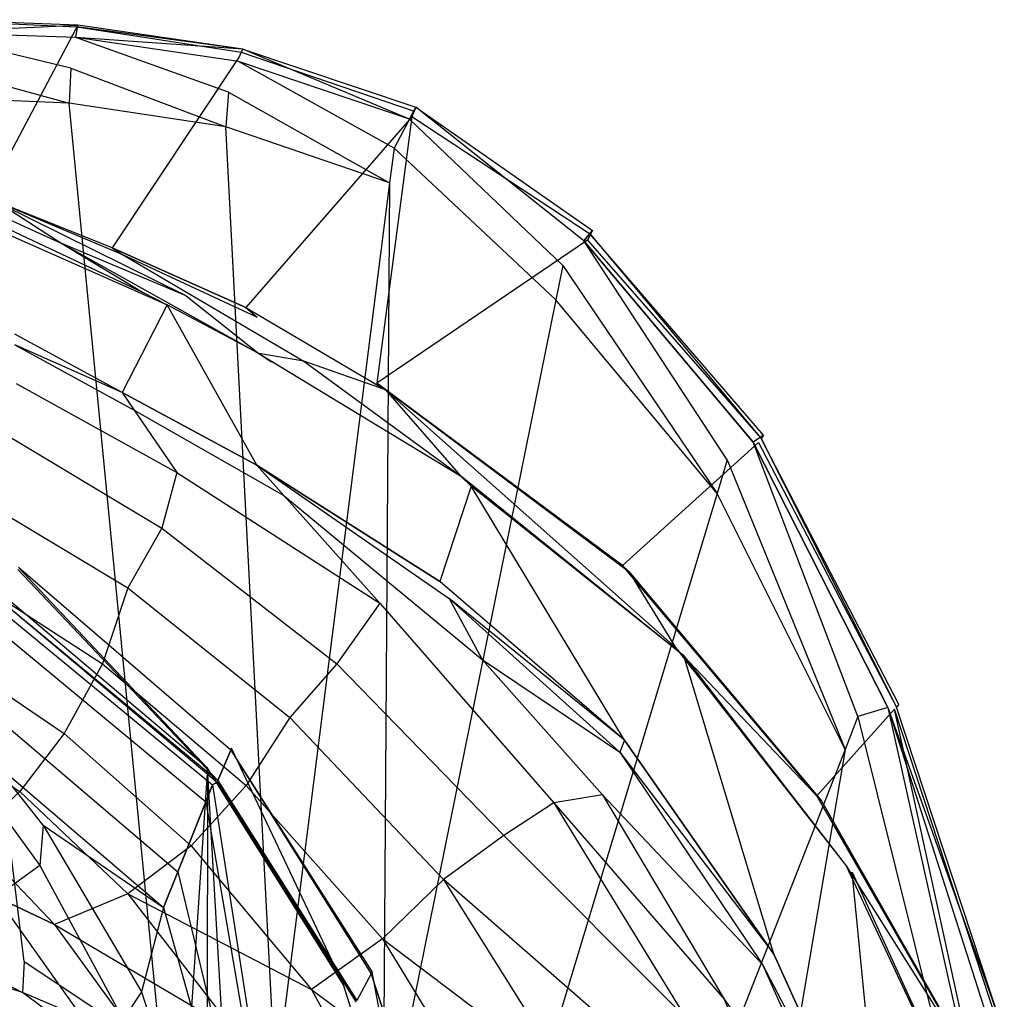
# Model space of a CAD drawing. Extents: x 0 to 0.355, y -0.455 to 0.
# Tile 29 of 29: x 0.236 to 0.331, y -0.095 to -0.001. Entities that reach past the tile are written whole.
import ezdxf

# ---------------------------------------------------------------- set-up
doc = ezdxf.new("R2010")
doc.units = 0
doc.layers.add('L0_WC_N_761910__0___REPLACEMTFO', color=7, linetype='CONTINUOUS')

msp = doc.modelspace()

# ---------------------------------------------------------------- linework, layer by layer
at = {"layer": 'L0_WC_N_761910__0___REPLACEMTFO', "color": 8}
for points, invisible_edges in [([(0.241384, -0.001545, 0.377028), (0.232798, -0.017757, 0.376735), (0.226396, -0.000595, 0.377176), (0.241384, -0.001545, 0.377028)], 14), ([(0.241508, -0.001297, 0.380117), (0.241384, -0.001545, 0.377028), (0.226396, -0.000595, 0.377176), (0.241508, -0.001297, 0.380117)], 14), ([(0.226451, -0.000595, 0.380148), (0.241508, -0.001297, 0.380117), (0.226396, -0.000595, 0.377176), (0.226451, -0.000595, 0.380148)], 14), ([(0.241609, -0.001117, 0.38556), (0.241508, -0.001297, 0.380117), (0.226451, -0.000595, 0.380148), (0.241609, -0.001117, 0.38556)], 14), ([(0.241609, -0.001117, 0.38556), (0.226451, -0.000595, 0.380148), (0.226526, -0.000595, 0.385524), (0.241609, -0.001117, 0.38556)], 14), ([(0.226523, -0.001803, 0.388626), (0.241609, -0.001117, 0.38556), (0.226526, -0.000595, 0.385524), (0.226523, -0.001803, 0.388626)], 14), ([(0.240947, -0.005284, 0.389963), (0.226523, -0.001803, 0.388626), (0.22647, -0.004718, 0.38991), (0.240947, -0.005284, 0.389963)], 14), ([(0.241422, -0.002329, 0.388762), (0.241609, -0.001117, 0.38556), (0.226523, -0.001803, 0.388626), (0.241422, -0.002329, 0.388762)], 14), ([(0.241422, -0.002329, 0.388762), (0.226523, -0.001803, 0.388626), (0.240947, -0.005284, 0.389963), (0.241422, -0.002329, 0.388762)], 14), ([(0.244928, -0.022629, 0.376735), (0.232798, -0.017757, 0.376735), (0.241384, -0.001545, 0.377028), (0.244928, -0.022629, 0.376735)], 14), ([(0.241508, -0.001297, 0.380117), (0.257394, -0.003743, 0.380076), (0.241384, -0.001545, 0.377028), (0.241508, -0.001297, 0.380117)], 14), ([(0.257194, -0.004181, 0.37688), (0.244928, -0.022629, 0.376735), (0.241384, -0.001545, 0.377028), (0.257194, -0.004181, 0.37688)], 14), ([(0.257394, -0.003743, 0.380076), (0.257194, -0.004181, 0.37688), (0.241384, -0.001545, 0.377028), (0.257394, -0.003743, 0.380076)], 14), ([(0.241422, -0.002329, 0.388762), (0.257525, -0.003438, 0.385581), (0.241609, -0.001117, 0.38556), (0.241422, -0.002329, 0.388762)], 13), ([(0.257525, -0.003438, 0.385581), (0.241508, -0.001297, 0.380117), (0.241609, -0.001117, 0.38556), (0.257525, -0.003438, 0.385581)], 14), ([(0.257525, -0.003438, 0.385581), (0.257394, -0.003743, 0.380076), (0.241508, -0.001297, 0.380117), (0.257525, -0.003438, 0.385581)], 14), ([(0.256166, -0.007589, 0.39), (0.241422, -0.002329, 0.388762), (0.240947, -0.005284, 0.389963), (0.256166, -0.007589, 0.39)], 14), ([(0.257525, -0.003438, 0.385581), (0.241422, -0.002329, 0.388762), (0.257126, -0.004649, 0.388876), (0.257525, -0.003438, 0.385581)], 14), ([(0.257126, -0.004649, 0.388876), (0.241422, -0.002329, 0.388762), (0.256166, -0.007589, 0.39), (0.257126, -0.004649, 0.388876)], 14), ([(0.273639, -0.010194, 0.388923), (0.257525, -0.003438, 0.385581), (0.257126, -0.004649, 0.388876), (0.273639, -0.010194, 0.388923)], 14), ([(0.257394, -0.003743, 0.380076), (0.274097, -0.009422, 0.380027), (0.257194, -0.004181, 0.37688), (0.257394, -0.003743, 0.380076)], 14), ([(0.257525, -0.003438, 0.385581), (0.274259, -0.009039, 0.385569), (0.257394, -0.003743, 0.380076), (0.257525, -0.003438, 0.385581)], 14), ([(0.274259, -0.009039, 0.385569), (0.274097, -0.009422, 0.380027), (0.257394, -0.003743, 0.380076), (0.274259, -0.009039, 0.385569)], 14), ([(0.257525, -0.003438, 0.385581), (0.273639, -0.010194, 0.388923), (0.274259, -0.009039, 0.385569), (0.257525, -0.003438, 0.385581)], 13), ([(0.240771, -0.008651, 0.389961), (0.22647, -0.004718, 0.38991), (0.226256, -0.008083, 0.38991), (0.240771, -0.008651, 0.389961)], 13), ([(0.22647, -0.004718, 0.38991), (0.240771, -0.008651, 0.389961), (0.240947, -0.005284, 0.389963), (0.22647, -0.004718, 0.38991)], 14), ([(0.257829, -0.028385, 0.376443), (0.244928, -0.022629, 0.376735), (0.257194, -0.004181, 0.37688), (0.257829, -0.028385, 0.376443)], 14), ([(0.272143, -0.012991, 0.39), (0.257126, -0.004649, 0.388876), (0.256166, -0.007589, 0.39), (0.272143, -0.012991, 0.39)], 14), ([(0.273639, -0.010194, 0.388923), (0.257126, -0.004649, 0.388876), (0.272143, -0.012991, 0.39), (0.273639, -0.010194, 0.388923)], 14), ([(0.273847, -0.009978, 0.376764), (0.257829, -0.028385, 0.376443), (0.257194, -0.004181, 0.37688), (0.273847, -0.009978, 0.376764)], 14), ([(0.274097, -0.009422, 0.380027), (0.273847, -0.009978, 0.376764), (0.257194, -0.004181, 0.37688), (0.274097, -0.009422, 0.380027)], 14), ([(0.255909, -0.010951, 0.389997), (0.240947, -0.005284, 0.389963), (0.240771, -0.008651, 0.389961), (0.255909, -0.010951, 0.389997)], 13), ([(0.240947, -0.005284, 0.389963), (0.255909, -0.010951, 0.389997), (0.256166, -0.007589, 0.39), (0.240947, -0.005284, 0.389963)], 14), ([(0.271716, -0.016337, 0.389996), (0.256166, -0.007589, 0.39), (0.255909, -0.010951, 0.389997), (0.271716, -0.016337, 0.389996)], 13), ([(0.256166, -0.007589, 0.39), (0.271716, -0.016337, 0.389996), (0.272143, -0.012991, 0.39), (0.256166, -0.007589, 0.39)], 14), ([(0.236428, -0.09155, 0.389923), (0.226256, -0.008083, 0.38991), (0.221244, -0.086861, 0.38993), (0.236428, -0.09155, 0.389923)], 14), ([(0.240771, -0.008651, 0.389961), (0.226256, -0.008083, 0.38991), (0.236428, -0.09155, 0.389923), (0.240771, -0.008651, 0.389961)], 14), ([(0.249332, -0.09697, 0.389909), (0.240771, -0.008651, 0.389961), (0.236428, -0.09155, 0.389923), (0.249332, -0.09697, 0.389909)], 14), ([(0.255909, -0.010951, 0.389997), (0.240771, -0.008651, 0.389961), (0.249332, -0.09697, 0.389909), (0.255909, -0.010951, 0.389997)], 14), ([(0.290474, -0.021939, 0.388839), (0.274259, -0.009039, 0.385569), (0.273639, -0.010194, 0.388923), (0.290474, -0.021939, 0.388839)], 14), ([(0.2911, -0.021338, 0.379965), (0.273847, -0.009978, 0.376764), (0.274097, -0.009422, 0.380027), (0.2911, -0.021338, 0.379965)], 14), ([(0.274259, -0.009039, 0.385569), (0.291298, -0.020949, 0.385499), (0.274097, -0.009422, 0.380027), (0.274259, -0.009039, 0.385569)], 14), ([(0.291298, -0.020949, 0.385499), (0.2911, -0.021338, 0.379965), (0.274097, -0.009422, 0.380027), (0.291298, -0.020949, 0.385499)], 14), ([(0.274259, -0.009039, 0.385569), (0.290474, -0.021939, 0.388839), (0.291298, -0.020949, 0.385499), (0.274259, -0.009039, 0.385569)], 13), ([(0.273847, -0.009978, 0.376764), (0.270488, -0.035717, 0.376735), (0.257829, -0.028385, 0.376443), (0.273847, -0.009978, 0.376764)], 14), ([(0.290822, -0.021885, 0.376717), (0.270488, -0.035717, 0.376735), (0.273847, -0.009978, 0.376764), (0.290822, -0.021885, 0.376717)], 14), ([(0.288437, -0.024342, 0.389928), (0.273639, -0.010194, 0.388923), (0.272143, -0.012991, 0.39), (0.288437, -0.024342, 0.389928)], 13), ([(0.273639, -0.010194, 0.388923), (0.288437, -0.024342, 0.389928), (0.290474, -0.021939, 0.388839), (0.273639, -0.010194, 0.388923)], 14), ([(0.273847, -0.009978, 0.376764), (0.2911, -0.021338, 0.379965), (0.290822, -0.021885, 0.376717), (0.273847, -0.009978, 0.376764)], 13), ([(0.260692, -0.103112, 0.389887), (0.255909, -0.010951, 0.389997), (0.249332, -0.09697, 0.389909), (0.260692, -0.103112, 0.389887)], 14), ([(0.271716, -0.016337, 0.389996), (0.255909, -0.010951, 0.389997), (0.260692, -0.103112, 0.389887), (0.271716, -0.016337, 0.389996)], 14), ([(0.287765, -0.027653, 0.389926), (0.272143, -0.012991, 0.39), (0.271716, -0.016337, 0.389996), (0.287765, -0.027653, 0.389926)], 13), ([(0.272143, -0.012991, 0.39), (0.287765, -0.027653, 0.389926), (0.288437, -0.024342, 0.389928), (0.272143, -0.012991, 0.39)], 14), ([(0.222574, -0.014241, 0.372489), (0.240075, -0.02221, 0.360446), (0.228018, -0.017559, 0.360173), (0.222574, -0.014241, 0.372489)], 14), ([(0.234241, -0.018433, 0.373524), (0.240075, -0.02221, 0.360446), (0.222574, -0.014241, 0.372489), (0.234241, -0.018433, 0.373524)], 14), ([(0.271049, -0.110177, 0.389855), (0.271716, -0.016337, 0.389996), (0.260692, -0.103112, 0.389887), (0.271049, -0.110177, 0.389855)], 13), ([(0.271716, -0.016337, 0.389996), (0.271049, -0.110177, 0.389855), (0.287765, -0.027653, 0.389926), (0.271716, -0.016337, 0.389996)], 14), ([(0.228018, -0.017559, 0.360173), (0.247921, -0.026945, 0.345333), (0.234756, -0.021273, 0.345333), (0.228018, -0.017559, 0.360173)], 14), ([(0.240075, -0.02221, 0.360446), (0.247921, -0.026945, 0.345333), (0.228018, -0.017559, 0.360173), (0.240075, -0.02221, 0.360446)], 14), ([(0.232798, -0.017757, 0.376735), (0.245909, -0.023261, 0.374558), (0.234241, -0.018433, 0.373524), (0.232798, -0.017757, 0.376735)], 14), ([(0.244928, -0.022629, 0.376735), (0.245909, -0.023261, 0.374558), (0.232798, -0.017757, 0.376735), (0.244928, -0.022629, 0.376735)], 14), ([(0.234241, -0.018433, 0.373524), (0.252059, -0.027252, 0.360661), (0.240075, -0.02221, 0.360446), (0.234241, -0.018433, 0.373524)], 13), ([(0.252059, -0.027252, 0.360661), (0.234241, -0.018433, 0.373524), (0.245909, -0.023261, 0.374558), (0.252059, -0.027252, 0.360661)], 14), ([(0.234756, -0.021273, 0.345333), (0.250223, -0.028149, 0.342586), (0.235988, -0.021953, 0.342586), (0.234756, -0.021273, 0.345333)], 14), ([(0.247921, -0.026945, 0.345333), (0.250223, -0.028149, 0.342586), (0.234756, -0.021273, 0.345333), (0.247921, -0.026945, 0.345333)], 14), ([(0.291298, -0.020949, 0.385499), (0.290474, -0.021939, 0.388839), (0.307811, -0.040709, 0.385359), (0.291298, -0.020949, 0.385499)], 14), ([(0.2911, -0.021338, 0.379965), (0.307584, -0.041037, 0.379888), (0.290822, -0.021885, 0.376717), (0.2911, -0.021338, 0.379965)], 14), ([(0.307811, -0.040709, 0.385359), (0.2911, -0.021338, 0.379965), (0.291298, -0.020949, 0.385499), (0.307811, -0.040709, 0.385359)], 14), ([(0.2911, -0.021338, 0.379965), (0.307811, -0.040709, 0.385359), (0.307584, -0.041037, 0.379888), (0.2911, -0.021338, 0.379965)], 13), ([(0.245883, -0.036606, 0.342643), (0.235511, -0.030964, 0.342484), (0.235988, -0.021953, 0.342586), (0.245883, -0.036606, 0.342643)], 14), ([(0.250223, -0.028149, 0.342586), (0.245883, -0.036606, 0.342643), (0.235988, -0.021953, 0.342586), (0.250223, -0.028149, 0.342586)], 14), ([(0.240075, -0.02221, 0.360446), (0.25908, -0.032846, 0.345333), (0.247921, -0.026945, 0.345333), (0.240075, -0.02221, 0.360446)], 14), ([(0.252059, -0.027252, 0.360661), (0.25908, -0.032846, 0.345333), (0.240075, -0.02221, 0.360446), (0.252059, -0.027252, 0.360661)], 14), ([(0.244928, -0.022629, 0.376735), (0.257829, -0.028385, 0.376443), (0.245909, -0.023261, 0.374558), (0.244928, -0.022629, 0.376735)], 14), ([(0.294191, -0.053327, 0.376735), (0.270488, -0.035717, 0.376735), (0.290822, -0.021885, 0.376717), (0.294191, -0.053327, 0.376735)], 14), ([(0.3043, -0.043119, 0.389773), (0.290474, -0.021939, 0.388839), (0.288437, -0.024342, 0.389928), (0.3043, -0.043119, 0.389773)], 14), ([(0.290474, -0.021939, 0.388839), (0.306823, -0.041393, 0.388603), (0.307811, -0.040709, 0.385359), (0.290474, -0.021939, 0.388839)], 14), ([(0.306823, -0.041393, 0.388603), (0.290474, -0.021939, 0.388839), (0.3043, -0.043119, 0.389773), (0.306823, -0.041393, 0.388603)], 14), ([(0.307323, -0.041426, 0.376753), (0.294191, -0.053327, 0.376735), (0.290822, -0.021885, 0.376717), (0.307323, -0.041426, 0.376753)], 14), ([(0.290822, -0.021885, 0.376717), (0.307584, -0.041037, 0.379888), (0.307323, -0.041426, 0.376753), (0.290822, -0.021885, 0.376717)], 14), ([(0.245909, -0.023261, 0.374558), (0.263414, -0.033567, 0.361065), (0.252059, -0.027252, 0.360661), (0.245909, -0.023261, 0.374558)], 14), ([(0.245909, -0.023261, 0.374558), (0.258914, -0.029333, 0.374525), (0.263414, -0.033567, 0.361065), (0.245909, -0.023261, 0.374558)], 14), ([(0.257829, -0.028385, 0.376443), (0.258914, -0.029333, 0.374525), (0.245909, -0.023261, 0.374558), (0.257829, -0.028385, 0.376443)], 14), ([(0.303322, -0.046361, 0.389775), (0.288437, -0.024342, 0.389928), (0.287765, -0.027653, 0.389926), (0.303322, -0.046361, 0.389775)], 13), ([(0.288437, -0.024342, 0.389928), (0.303322, -0.046361, 0.389775), (0.3043, -0.043119, 0.389773), (0.288437, -0.024342, 0.389928)], 14), ([(0.25908, -0.032846, 0.345333), (0.250223, -0.028149, 0.342586), (0.247921, -0.026945, 0.345333), (0.25908, -0.032846, 0.345333)], 14), ([(0.263414, -0.033567, 0.361065), (0.25908, -0.032846, 0.345333), (0.252059, -0.027252, 0.360661), (0.263414, -0.033567, 0.361065)], 14), ([(0.250223, -0.028149, 0.342586), (0.258885, -0.043634, 0.34262), (0.245883, -0.036606, 0.342643), (0.250223, -0.028149, 0.342586)], 13), ([(0.25908, -0.032846, 0.345333), (0.260318, -0.033643, 0.342586), (0.250223, -0.028149, 0.342586), (0.25908, -0.032846, 0.345333)], 14), ([(0.258885, -0.043634, 0.34262), (0.250223, -0.028149, 0.342586), (0.260318, -0.033643, 0.342586), (0.258885, -0.043634, 0.34262)], 14), ([(0.257829, -0.028385, 0.376443), (0.271312, -0.03635, 0.374558), (0.258914, -0.029333, 0.374525), (0.257829, -0.028385, 0.376443)], 14), ([(0.270488, -0.035717, 0.376735), (0.271312, -0.03635, 0.374558), (0.257829, -0.028385, 0.376443), (0.270488, -0.035717, 0.376735)], 14), ([(0.287765, -0.027653, 0.389926), (0.271049, -0.110177, 0.389855), (0.281351, -0.11909, 0.389811), (0.287765, -0.027653, 0.389926)], 14), ([(0.303322, -0.046361, 0.389775), (0.287765, -0.027653, 0.389926), (0.281351, -0.11909, 0.389811), (0.303322, -0.046361, 0.389775)], 14), ([(0.271312, -0.03635, 0.374558), (0.263414, -0.033567, 0.361065), (0.258914, -0.029333, 0.374525), (0.271312, -0.03635, 0.374558)], 14), ([(0.245883, -0.036606, 0.342643), (0.235542, -0.032012, 0.338362), (0.235511, -0.030964, 0.342484), (0.245883, -0.036606, 0.342643)], 14), ([(0.235542, -0.032012, 0.338362), (0.247046, -0.038306, 0.338038), (0.235653, -0.035725, 0.323744), (0.235542, -0.032012, 0.338362)], 14), ([(0.245883, -0.036606, 0.342643), (0.247046, -0.038306, 0.338038), (0.235542, -0.032012, 0.338362), (0.245883, -0.036606, 0.342643)], 14), ([(0.263414, -0.033567, 0.361065), (0.278542, -0.044667, 0.345333), (0.25908, -0.032846, 0.345333), (0.263414, -0.033567, 0.361065)], 14), ([(0.25908, -0.032846, 0.345333), (0.278542, -0.044667, 0.345333), (0.260318, -0.033643, 0.342586), (0.25908, -0.032846, 0.345333)], 14), ([(0.276557, -0.054849, 0.342579), (0.258885, -0.043634, 0.34262), (0.260318, -0.033643, 0.342586), (0.276557, -0.054849, 0.342579)], 14), ([(0.278542, -0.044667, 0.345333), (0.279581, -0.045652, 0.342585), (0.260318, -0.033643, 0.342586), (0.278542, -0.044667, 0.345333)], 14), ([(0.279581, -0.045652, 0.342585), (0.276557, -0.054849, 0.342579), (0.260318, -0.033643, 0.342586), (0.279581, -0.045652, 0.342585)], 14), ([(0.271312, -0.03635, 0.374558), (0.278542, -0.044667, 0.345333), (0.263414, -0.033567, 0.361065), (0.271312, -0.03635, 0.374558)], 14), ([(0.235653, -0.035725, 0.323744), (0.251171, -0.044333, 0.321713), (0.233192, -0.039789, 0.308745), (0.235653, -0.035725, 0.323744)], 14), ([(0.247046, -0.038306, 0.338038), (0.251171, -0.044333, 0.321713), (0.235653, -0.035725, 0.323744), (0.247046, -0.038306, 0.338038)], 14), ([(0.270488, -0.035717, 0.376735), (0.294812, -0.053882, 0.374558), (0.271312, -0.03635, 0.374558), (0.270488, -0.035717, 0.376735)], 14), ([(0.294191, -0.053327, 0.376735), (0.294812, -0.053882, 0.374558), (0.270488, -0.035717, 0.376735), (0.294191, -0.053327, 0.376735)], 14), ([(0.245883, -0.036606, 0.342643), (0.258885, -0.043634, 0.34262), (0.247046, -0.038306, 0.338038), (0.245883, -0.036606, 0.342643)], 14), ([(0.271312, -0.03635, 0.374558), (0.299329, -0.061229, 0.345333), (0.278542, -0.044667, 0.345333), (0.271312, -0.03635, 0.374558)], 14), ([(0.294812, -0.053882, 0.374558), (0.299329, -0.061229, 0.345333), (0.271312, -0.03635, 0.374558), (0.294812, -0.053882, 0.374558)], 14), ([(0.247046, -0.038306, 0.338038), (0.261502, -0.046563, 0.337608), (0.251171, -0.044333, 0.321713), (0.247046, -0.038306, 0.338038)], 14), ([(0.258885, -0.043634, 0.34262), (0.261502, -0.046563, 0.337608), (0.247046, -0.038306, 0.338038), (0.258885, -0.043634, 0.34262)], 14), ([(0.233192, -0.039789, 0.308745), (0.24973, -0.049699, 0.305249), (0.229472, -0.045258, 0.29404), (0.233192, -0.039789, 0.308745)], 14), ([(0.251171, -0.044333, 0.321713), (0.24973, -0.049699, 0.305249), (0.233192, -0.039789, 0.308745), (0.251171, -0.044333, 0.321713)], 14), ([(0.307811, -0.040709, 0.385359), (0.306823, -0.041393, 0.388603), (0.32087, -0.06674, 0.385182), (0.307811, -0.040709, 0.385359)], 14), ([(0.32087, -0.06674, 0.385182), (0.307584, -0.041037, 0.379888), (0.307811, -0.040709, 0.385359), (0.32087, -0.06674, 0.385182)], 14), ([(0.312955, -0.075562, 0.376735), (0.294191, -0.053327, 0.376735), (0.307323, -0.041426, 0.376753), (0.312955, -0.075562, 0.376735)], 14), ([(0.316933, -0.067905, 0.389569), (0.306823, -0.041393, 0.388603), (0.3043, -0.043119, 0.389773), (0.316933, -0.067905, 0.389569)], 14), ([(0.319805, -0.067023, 0.388282), (0.306823, -0.041393, 0.388603), (0.316933, -0.067905, 0.389569), (0.319805, -0.067023, 0.388282)], 14), ([(0.306823, -0.041393, 0.388603), (0.319805, -0.067023, 0.388282), (0.32087, -0.06674, 0.385182), (0.306823, -0.041393, 0.388603)], 14), ([(0.307584, -0.041037, 0.379888), (0.320636, -0.067003, 0.379801), (0.307323, -0.041426, 0.376753), (0.307584, -0.041037, 0.379888)], 14), ([(0.320466, -0.067193, 0.376829), (0.312955, -0.075562, 0.376735), (0.307323, -0.041426, 0.376753), (0.320466, -0.067193, 0.376829)], 14), ([(0.307323, -0.041426, 0.376753), (0.320636, -0.067003, 0.379801), (0.320466, -0.067193, 0.376829), (0.307323, -0.041426, 0.376753)], 14), ([(0.307584, -0.041037, 0.379888), (0.32087, -0.06674, 0.385182), (0.320636, -0.067003, 0.379801), (0.307584, -0.041037, 0.379888)], 13), ([(0.258885, -0.043634, 0.34262), (0.277454, -0.056506, 0.33932), (0.261502, -0.046563, 0.337608), (0.258885, -0.043634, 0.34262)], 14), ([(0.258885, -0.043634, 0.34262), (0.276557, -0.054849, 0.342579), (0.277454, -0.056506, 0.33932), (0.258885, -0.043634, 0.34262)], 14), ([(0.315701, -0.07107, 0.389578), (0.3043, -0.043119, 0.389773), (0.303322, -0.046361, 0.389775), (0.315701, -0.07107, 0.389578)], 13), ([(0.3043, -0.043119, 0.389773), (0.315701, -0.07107, 0.389578), (0.316933, -0.067905, 0.389569), (0.3043, -0.043119, 0.389773)], 14), ([(0.251171, -0.044333, 0.321713), (0.270783, -0.056944, 0.319839), (0.24973, -0.049699, 0.305249), (0.251171, -0.044333, 0.321713)], 14), ([(0.261502, -0.046563, 0.337608), (0.270783, -0.056944, 0.319839), (0.251171, -0.044333, 0.321713), (0.261502, -0.046563, 0.337608)], 14), ([(0.278542, -0.044667, 0.345333), (0.300113, -0.062033, 0.342586), (0.279581, -0.045652, 0.342585), (0.278542, -0.044667, 0.345333)], 13), ([(0.300113, -0.062033, 0.342586), (0.278542, -0.044667, 0.345333), (0.299329, -0.061229, 0.345333), (0.300113, -0.062033, 0.342586)], 14), ([(0.229472, -0.045258, 0.29404), (0.246435, -0.055483, 0.29021), (0.230059, -0.053776, 0.279366), (0.229472, -0.045258, 0.29404)], 14), ([(0.24973, -0.049699, 0.305249), (0.246435, -0.055483, 0.29021), (0.229472, -0.045258, 0.29404), (0.24973, -0.049699, 0.305249)], 14), ([(0.261502, -0.046563, 0.337608), (0.280636, -0.06238, 0.327762), (0.270783, -0.056944, 0.319839), (0.261502, -0.046563, 0.337608)], 14), ([(0.277454, -0.056506, 0.33932), (0.280636, -0.06238, 0.327762), (0.261502, -0.046563, 0.337608), (0.277454, -0.056506, 0.33932)], 14), ([(0.279581, -0.045652, 0.342585), (0.294404, -0.07018, 0.342582), (0.276557, -0.054849, 0.342579), (0.279581, -0.045652, 0.342585)], 13), ([(0.294404, -0.07018, 0.342582), (0.279581, -0.045652, 0.342585), (0.300113, -0.062033, 0.342586), (0.294404, -0.07018, 0.342582)], 14), ([(0.303322, -0.046361, 0.389775), (0.281351, -0.11909, 0.389811), (0.29208, -0.13125, 0.389751), (0.303322, -0.046361, 0.389775)], 14), ([(0.315701, -0.07107, 0.389578), (0.303322, -0.046361, 0.389775), (0.29208, -0.13125, 0.389751), (0.315701, -0.07107, 0.389578)], 14), ([(0.24973, -0.049699, 0.305249), (0.266615, -0.062796, 0.301882), (0.246435, -0.055483, 0.29021), (0.24973, -0.049699, 0.305249)], 14), ([(0.270783, -0.056944, 0.319839), (0.266615, -0.062796, 0.301882), (0.24973, -0.049699, 0.305249), (0.270783, -0.056944, 0.319839)], 14), ([(0.230059, -0.053776, 0.279366), (0.243986, -0.062818, 0.275581), (0.228057, -0.061238, 0.266161), (0.230059, -0.053776, 0.279366)], 14), ([(0.246435, -0.055483, 0.29021), (0.243986, -0.062818, 0.275581), (0.230059, -0.053776, 0.279366), (0.246435, -0.055483, 0.29021)], 14), ([(0.235871, -0.053502, 0.000262), (0.254121, -0.072895, 0.000161), (0.234284, -0.056078, 0.00026), (0.235871, -0.053502, 0.000262)], 13), ([(0.255119, -0.074088, 0.041397), (0.235803, -0.053713, 0.002775), (0.23491, -0.056384, 0.035974), (0.255119, -0.074088, 0.041397)], 14), ([(0.256379, -0.071148, 0.002676), (0.235871, -0.053502, 0.000262), (0.235803, -0.053713, 0.002775), (0.256379, -0.071148, 0.002676)], 14), ([(0.235803, -0.053713, 0.002775), (0.255119, -0.074088, 0.041397), (0.256379, -0.071148, 0.002676), (0.235803, -0.053713, 0.002775)], 13), ([(0.254121, -0.072895, 0.000161), (0.235871, -0.053502, 0.000262), (0.256461, -0.070957, 0.000162), (0.254121, -0.072895, 0.000161)], 14), ([(0.235871, -0.053502, 0.000262), (0.256379, -0.071148, 0.002676), (0.256461, -0.070957, 0.000162), (0.235871, -0.053502, 0.000262)], 13), ([(0.294191, -0.053327, 0.376735), (0.312955, -0.075562, 0.376735), (0.294812, -0.053882, 0.374558), (0.294191, -0.053327, 0.376735)], 14), ([(0.294812, -0.053882, 0.374558), (0.313416, -0.076031, 0.374558), (0.299329, -0.061229, 0.345333), (0.294812, -0.053882, 0.374558)], 14), ([(0.294812, -0.053882, 0.374558), (0.312955, -0.075562, 0.376735), (0.313416, -0.076031, 0.374558), (0.294812, -0.053882, 0.374558)], 14), ([(0.294404, -0.07018, 0.342582), (0.277454, -0.056506, 0.33932), (0.276557, -0.054849, 0.342579), (0.294404, -0.07018, 0.342582)], 14), ([(0.254121, -0.072895, 0.000161), (0.234538, -0.368558, 0.000032), (0.234284, -0.056078, 0.00026), (0.254121, -0.072895, 0.000161)], 14), ([(0.246435, -0.055483, 0.29021), (0.262089, -0.067985, 0.286468), (0.243986, -0.062818, 0.275581), (0.246435, -0.055483, 0.29021)], 14), ([(0.266615, -0.062796, 0.301882), (0.262089, -0.067985, 0.286468), (0.246435, -0.055483, 0.29021), (0.266615, -0.062796, 0.301882)], 14), ([(0.23474, -0.05718, 0.043424), (0.255119, -0.074088, 0.041397), (0.23491, -0.056384, 0.035974), (0.23474, -0.05718, 0.043424)], 14), ([(0.270783, -0.056944, 0.319839), (0.287569, -0.076251, 0.312075), (0.266615, -0.062796, 0.301882), (0.270783, -0.056944, 0.319839)], 14), ([(0.292266, -0.075453, 0.324964), (0.287569, -0.076251, 0.312075), (0.270783, -0.056944, 0.319839), (0.292266, -0.075453, 0.324964)], 14), ([(0.280636, -0.06238, 0.327762), (0.292266, -0.075453, 0.324964), (0.270783, -0.056944, 0.319839), (0.280636, -0.06238, 0.327762)], 14), ([(0.294404, -0.07018, 0.342582), (0.293928, -0.071344, 0.338709), (0.277454, -0.056506, 0.33932), (0.294404, -0.07018, 0.342582)], 14), ([(0.277454, -0.056506, 0.33932), (0.293928, -0.071344, 0.338709), (0.280636, -0.06238, 0.327762), (0.277454, -0.056506, 0.33932)], 14), ([(0.234411, -0.059922, 0.062651), (0.253968, -0.076147, 0.061258), (0.234589, -0.057973, 0.050417), (0.234411, -0.059922, 0.062651)], 14), ([(0.234589, -0.057973, 0.050417), (0.254627, -0.074501, 0.050401), (0.23474, -0.05718, 0.043424), (0.234589, -0.057973, 0.050417)], 14), ([(0.253968, -0.076147, 0.061258), (0.254627, -0.074501, 0.050401), (0.234589, -0.057973, 0.050417), (0.253968, -0.076147, 0.061258)], 14), ([(0.254627, -0.074501, 0.050401), (0.255056, -0.074235, 0.043335), (0.23474, -0.05718, 0.043424), (0.254627, -0.074501, 0.050401)], 14), ([(0.23474, -0.05718, 0.043424), (0.255056, -0.074235, 0.043335), (0.255119, -0.074088, 0.041397), (0.23474, -0.05718, 0.043424)], 14), ([(0.233681, -0.067925, 0.112881), (0.251262, -0.082907, 0.105836), (0.234411, -0.059922, 0.062651), (0.233681, -0.067925, 0.112881)], 14), ([(0.251262, -0.082907, 0.105836), (0.253968, -0.076147, 0.061258), (0.234411, -0.059922, 0.062651), (0.251262, -0.082907, 0.105836)], 14), ([(0.228057, -0.061238, 0.266161), (0.240304, -0.069532, 0.262029), (0.225037, -0.067888, 0.253666), (0.228057, -0.061238, 0.266161)], 14), ([(0.243986, -0.062818, 0.275581), (0.240304, -0.069532, 0.262029), (0.228057, -0.061238, 0.266161), (0.243986, -0.062818, 0.275581)], 14), ([(0.299329, -0.061229, 0.345333), (0.313416, -0.076031, 0.374558), (0.315787, -0.082328, 0.345333), (0.299329, -0.061229, 0.345333)], 14), ([(0.299329, -0.061229, 0.345333), (0.315787, -0.082328, 0.345333), (0.300113, -0.062033, 0.342586), (0.299329, -0.061229, 0.345333)], 14), ([(0.280636, -0.06238, 0.327762), (0.293928, -0.071344, 0.338709), (0.292266, -0.075453, 0.324964), (0.280636, -0.06238, 0.327762)], 14), ([(0.300113, -0.062033, 0.342586), (0.30882, -0.090867, 0.342582), (0.294404, -0.07018, 0.342582), (0.300113, -0.062033, 0.342586)], 13), ([(0.30882, -0.090867, 0.342582), (0.300113, -0.062033, 0.342586), (0.316368, -0.08292, 0.342586), (0.30882, -0.090867, 0.342582)], 14), ([(0.300113, -0.062033, 0.342586), (0.315787, -0.082328, 0.345333), (0.316368, -0.08292, 0.342586), (0.300113, -0.062033, 0.342586)], 14), ([(0.243986, -0.062818, 0.275581), (0.257852, -0.074565, 0.271811), (0.240304, -0.069532, 0.262029), (0.243986, -0.062818, 0.275581)], 14), ([(0.262089, -0.067985, 0.286468), (0.257852, -0.074565, 0.271811), (0.243986, -0.062818, 0.275581), (0.262089, -0.067985, 0.286468)], 14), ([(0.266615, -0.062796, 0.301882), (0.28273, -0.079392, 0.29707), (0.262089, -0.067985, 0.286468), (0.266615, -0.062796, 0.301882)], 14), ([(0.287569, -0.076251, 0.312075), (0.28273, -0.079392, 0.29707), (0.266615, -0.062796, 0.301882), (0.287569, -0.076251, 0.312075)], 14), ([(0.238262, -0.078401, 0.164197), (0.233304, -0.072162, 0.138274), (0.225307, -0.066508, 0.147124), (0.238262, -0.078401, 0.164197)], 14), ([(0.225307, -0.066508, 0.147124), (0.231006, -0.069316, 0.167552), (0.238262, -0.078401, 0.164197), (0.225307, -0.066508, 0.147124)], 14), ([(0.320466, -0.067193, 0.376829), (0.327979, -0.101632, 0.376735), (0.312955, -0.075562, 0.376735), (0.320466, -0.067193, 0.376829)], 13), ([(0.327061, -0.099503, 0.389496), (0.319805, -0.067023, 0.388282), (0.316933, -0.067905, 0.389569), (0.327061, -0.099503, 0.389496)], 13), ([(0.319805, -0.067023, 0.388282), (0.331061, -0.098533, 0.38511), (0.32087, -0.06674, 0.385182), (0.319805, -0.067023, 0.388282)], 14), ([(0.319805, -0.067023, 0.388282), (0.327061, -0.099503, 0.389496), (0.329981, -0.09877, 0.38821), (0.319805, -0.067023, 0.388282)], 14), ([(0.331061, -0.098533, 0.38511), (0.319805, -0.067023, 0.388282), (0.329981, -0.09877, 0.38821), (0.331061, -0.098533, 0.38511)], 13), ([(0.330809, -0.098742, 0.379729), (0.320466, -0.067193, 0.376829), (0.320636, -0.067003, 0.379801), (0.330809, -0.098742, 0.379729)], 14), ([(0.327979, -0.101632, 0.376735), (0.320466, -0.067193, 0.376829), (0.330627, -0.098894, 0.376757), (0.327979, -0.101632, 0.376735)], 14), ([(0.320466, -0.067193, 0.376829), (0.330809, -0.098742, 0.379729), (0.330627, -0.098894, 0.376757), (0.320466, -0.067193, 0.376829)], 13), ([(0.331061, -0.098533, 0.38511), (0.320636, -0.067003, 0.379801), (0.32087, -0.06674, 0.385182), (0.331061, -0.098533, 0.38511)], 14), ([(0.320636, -0.067003, 0.379801), (0.331061, -0.098533, 0.38511), (0.330809, -0.098742, 0.379729), (0.320636, -0.067003, 0.379801)], 13), ([(0.225037, -0.067888, 0.253666), (0.236003, -0.075154, 0.249016), (0.222007, -0.072242, 0.241304), (0.225037, -0.067888, 0.253666)], 14), ([(0.240304, -0.069532, 0.262029), (0.236003, -0.075154, 0.249016), (0.225037, -0.067888, 0.253666), (0.240304, -0.069532, 0.262029)], 14), ([(0.233304, -0.072162, 0.138274), (0.249892, -0.086329, 0.128401), (0.233681, -0.067925, 0.112881), (0.233304, -0.072162, 0.138274)], 14), ([(0.249892, -0.086329, 0.128401), (0.251262, -0.082907, 0.105836), (0.233681, -0.067925, 0.112881), (0.249892, -0.086329, 0.128401)], 14), ([(0.262089, -0.067985, 0.286468), (0.276925, -0.083643, 0.282721), (0.257852, -0.074565, 0.271811), (0.262089, -0.067985, 0.286468)], 14), ([(0.28273, -0.079392, 0.29707), (0.276925, -0.083643, 0.282721), (0.262089, -0.067985, 0.286468), (0.28273, -0.079392, 0.29707)], 14), ([(0.325555, -0.10256, 0.389507), (0.316933, -0.067905, 0.389569), (0.315701, -0.07107, 0.389578), (0.325555, -0.10256, 0.389507)], 13), ([(0.316933, -0.067905, 0.389569), (0.325555, -0.10256, 0.389507), (0.327061, -0.099503, 0.389496), (0.316933, -0.067905, 0.389569)], 14), ([(0.231006, -0.069316, 0.167552), (0.230294, -0.071796, 0.18875), (0.238262, -0.078401, 0.164197), (0.231006, -0.069316, 0.167552)], 14), ([(0.240304, -0.069532, 0.262029), (0.252541, -0.080389, 0.258046), (0.236003, -0.075154, 0.249016), (0.240304, -0.069532, 0.262029)], 14), ([(0.257852, -0.074565, 0.271811), (0.252541, -0.080389, 0.258046), (0.240304, -0.069532, 0.262029), (0.257852, -0.074565, 0.271811)], 14), ([(0.294404, -0.07018, 0.342582), (0.30882, -0.090867, 0.342582), (0.293928, -0.071344, 0.338709), (0.294404, -0.07018, 0.342582)], 14), ([(0.256461, -0.070957, 0.000162), (0.267252, -0.09383, 0.000068), (0.254121, -0.072895, 0.000161), (0.256461, -0.070957, 0.000162)], 13), ([(0.256379, -0.071148, 0.002676), (0.255119, -0.074088, 0.041397), (0.269944, -0.092762, 0.002582), (0.256379, -0.071148, 0.002676)], 14), ([(0.256379, -0.071148, 0.002676), (0.270034, -0.092596, 0.000068), (0.256461, -0.070957, 0.000162), (0.256379, -0.071148, 0.002676)], 14), ([(0.270034, -0.092596, 0.000068), (0.256379, -0.071148, 0.002676), (0.269944, -0.092762, 0.002582), (0.270034, -0.092596, 0.000068)], 13), ([(0.267252, -0.09383, 0.000068), (0.256461, -0.070957, 0.000162), (0.270034, -0.092596, 0.000068), (0.267252, -0.09383, 0.000068)], 14), ([(0.302654, -0.147827, 0.389679), (0.315701, -0.07107, 0.389578), (0.29208, -0.13125, 0.389751), (0.302654, -0.147827, 0.389679)], 13), ([(0.315701, -0.07107, 0.389578), (0.302654, -0.147827, 0.389679), (0.325555, -0.10256, 0.389507), (0.315701, -0.07107, 0.389578)], 14), ([(0.236003, -0.075154, 0.249016), (0.231292, -0.079497, 0.236976), (0.222007, -0.072242, 0.241304), (0.236003, -0.075154, 0.249016)], 14), ([(0.230294, -0.071796, 0.18875), (0.223254, -0.072644, 0.21202), (0.237935, -0.082278, 0.188095), (0.230294, -0.071796, 0.18875)], 14), ([(0.230294, -0.071796, 0.18875), (0.237935, -0.082278, 0.188095), (0.238262, -0.078401, 0.164197), (0.230294, -0.071796, 0.18875)], 14), ([(0.238262, -0.078401, 0.164197), (0.249892, -0.086329, 0.128401), (0.233304, -0.072162, 0.138274), (0.238262, -0.078401, 0.164197)], 14), ([(0.293928, -0.071344, 0.338709), (0.307719, -0.091841, 0.338408), (0.292266, -0.075453, 0.324964), (0.293928, -0.071344, 0.338709)], 14), ([(0.293928, -0.071344, 0.338709), (0.30882, -0.090867, 0.342582), (0.307719, -0.091841, 0.338408), (0.293928, -0.071344, 0.338709)], 14), ([(0.223254, -0.072644, 0.21202), (0.233738, -0.08532, 0.213131), (0.237935, -0.082278, 0.188095), (0.223254, -0.072644, 0.21202)], 14), ([(0.254121, -0.072895, 0.000161), (0.253972, -0.352966, 0.000032), (0.234538, -0.368558, 0.000032), (0.254121, -0.072895, 0.000161)], 14), ([(0.269124, -0.33135, 0.000033), (0.253972, -0.352966, 0.000032), (0.254121, -0.072895, 0.000161), (0.269124, -0.33135, 0.000033)], 14), ([(0.269124, -0.33135, 0.000033), (0.254121, -0.072895, 0.000161), (0.267252, -0.09383, 0.000068), (0.269124, -0.33135, 0.000033)], 14), ([(0.255056, -0.074235, 0.043335), (0.268553, -0.095313, 0.041305), (0.255119, -0.074088, 0.041397), (0.255056, -0.074235, 0.043335)], 14), ([(0.255119, -0.074088, 0.041397), (0.268553, -0.095313, 0.041305), (0.269944, -0.092762, 0.002582), (0.255119, -0.074088, 0.041397)], 14), ([(0.257852, -0.074565, 0.271811), (0.271021, -0.089376, 0.26841), (0.252541, -0.080389, 0.258046), (0.257852, -0.074565, 0.271811)], 14), ([(0.254627, -0.074501, 0.050401), (0.253968, -0.076147, 0.061258), (0.25815, -0.09726, 0.05029), (0.254627, -0.074501, 0.050401)], 14), ([(0.255056, -0.074235, 0.043335), (0.254627, -0.074501, 0.050401), (0.260989, -0.096839, 0.043294), (0.255056, -0.074235, 0.043335)], 14), ([(0.254627, -0.074501, 0.050401), (0.25815, -0.09726, 0.05029), (0.260989, -0.096839, 0.043294), (0.254627, -0.074501, 0.050401)], 14), ([(0.268483, -0.095441, 0.043243), (0.255056, -0.074235, 0.043335), (0.260989, -0.096839, 0.043294), (0.268483, -0.095441, 0.043243)], 14), ([(0.268553, -0.095313, 0.041305), (0.255056, -0.074235, 0.043335), (0.268483, -0.095441, 0.043243), (0.268553, -0.095313, 0.041305)], 13), ([(0.276925, -0.083643, 0.282721), (0.271021, -0.089376, 0.26841), (0.257852, -0.074565, 0.271811), (0.276925, -0.083643, 0.282721)], 14), ([(0.236003, -0.075154, 0.249016), (0.246448, -0.08502, 0.244591), (0.231292, -0.079497, 0.236976), (0.236003, -0.075154, 0.249016)], 14), ([(0.252541, -0.080389, 0.258046), (0.246448, -0.08502, 0.244591), (0.236003, -0.075154, 0.249016), (0.252541, -0.080389, 0.258046)], 14), ([(0.292266, -0.075453, 0.324964), (0.304008, -0.095192, 0.323517), (0.287569, -0.076251, 0.312075), (0.292266, -0.075453, 0.324964)], 14), ([(0.292266, -0.075453, 0.324964), (0.307719, -0.091841, 0.338408), (0.304008, -0.095192, 0.323517), (0.292266, -0.075453, 0.324964)], 14), ([(0.312955, -0.075562, 0.376735), (0.327979, -0.101632, 0.376735), (0.313416, -0.076031, 0.374558), (0.312955, -0.075562, 0.376735)], 14), ([(0.313416, -0.076031, 0.374558), (0.328213, -0.102027, 0.374558), (0.315787, -0.082328, 0.345333), (0.313416, -0.076031, 0.374558)], 14), ([(0.313416, -0.076031, 0.374558), (0.327979, -0.101632, 0.376735), (0.328213, -0.102027, 0.374558), (0.313416, -0.076031, 0.374558)], 14), ([(0.253968, -0.076147, 0.061258), (0.251262, -0.082907, 0.105836), (0.257813, -0.098648, 0.06114), (0.253968, -0.076147, 0.061258)], 14), ([(0.253968, -0.076147, 0.061258), (0.257813, -0.098648, 0.06114), (0.25815, -0.09726, 0.05029), (0.253968, -0.076147, 0.061258)], 14), ([(0.287569, -0.076251, 0.312075), (0.300288, -0.096966, 0.309009), (0.28273, -0.079392, 0.29707), (0.287569, -0.076251, 0.312075)], 14), ([(0.287569, -0.076251, 0.312075), (0.304008, -0.095192, 0.323517), (0.300288, -0.096966, 0.309009), (0.287569, -0.076251, 0.312075)], 14), ([(0.238262, -0.078401, 0.164197), (0.237935, -0.082278, 0.188095), (0.24777, -0.094494, 0.172675), (0.238262, -0.078401, 0.164197)], 14), ([(0.238262, -0.078401, 0.164197), (0.24777, -0.094494, 0.172675), (0.249892, -0.086329, 0.128401), (0.238262, -0.078401, 0.164197)], 14), ([(0.239361, -0.088003, 0.23069), (0.233738, -0.08532, 0.213131), (0.22848, -0.079318, 0.226196), (0.239361, -0.088003, 0.23069)], 14), ([(0.231292, -0.079497, 0.236976), (0.239361, -0.088003, 0.23069), (0.22848, -0.079318, 0.226196), (0.231292, -0.079497, 0.236976)], 14), ([(0.246448, -0.08502, 0.244591), (0.239361, -0.088003, 0.23069), (0.231292, -0.079497, 0.236976), (0.246448, -0.08502, 0.244591)], 14), ([(0.295258, -0.099648, 0.294535), (0.276925, -0.083643, 0.282721), (0.28273, -0.079392, 0.29707), (0.295258, -0.099648, 0.294535)], 14), ([(0.28273, -0.079392, 0.29707), (0.300288, -0.096966, 0.309009), (0.295258, -0.099648, 0.294535), (0.28273, -0.079392, 0.29707)], 14), ([(0.252541, -0.080389, 0.258046), (0.264182, -0.094278, 0.254765), (0.246448, -0.08502, 0.244591), (0.252541, -0.080389, 0.258046)], 14), ([(0.271021, -0.089376, 0.26841), (0.264182, -0.094278, 0.254765), (0.252541, -0.080389, 0.258046), (0.271021, -0.089376, 0.26841)], 14), ([(0.237935, -0.082278, 0.188095), (0.233738, -0.08532, 0.213131), (0.246002, -0.09717, 0.187097), (0.237935, -0.082278, 0.188095)], 14), ([(0.237935, -0.082278, 0.188095), (0.246002, -0.09717, 0.187097), (0.24777, -0.094494, 0.172675), (0.237935, -0.082278, 0.188095)], 14), ([(0.315787, -0.082328, 0.345333), (0.328213, -0.102027, 0.374558), (0.327531, -0.107332, 0.345333), (0.315787, -0.082328, 0.345333)], 14), ([(0.315787, -0.082328, 0.345333), (0.327531, -0.107332, 0.345333), (0.316368, -0.08292, 0.342586), (0.315787, -0.082328, 0.345333)], 14), ([(0.251262, -0.082907, 0.105836), (0.249892, -0.086329, 0.128401), (0.256429, -0.104344, 0.105692), (0.251262, -0.082907, 0.105836)], 14), ([(0.251262, -0.082907, 0.105836), (0.256429, -0.104344, 0.105692), (0.257813, -0.098648, 0.06114), (0.251262, -0.082907, 0.105836)], 14), ([(0.276925, -0.083643, 0.282721), (0.289102, -0.103018, 0.280608), (0.271021, -0.089376, 0.26841), (0.276925, -0.083643, 0.282721)], 14), ([(0.276925, -0.083643, 0.282721), (0.295258, -0.099648, 0.294535), (0.289102, -0.103018, 0.280608), (0.276925, -0.083643, 0.282721)], 13), ([(0.316368, -0.08292, 0.342586), (0.319465, -0.114245, 0.342584), (0.30882, -0.090867, 0.342582), (0.316368, -0.08292, 0.342586)], 13), ([(0.319465, -0.114245, 0.342584), (0.316368, -0.08292, 0.342586), (0.327826, -0.107831, 0.342586), (0.319465, -0.114245, 0.342584)], 14), ([(0.316368, -0.08292, 0.342586), (0.327531, -0.107332, 0.345333), (0.327826, -0.107831, 0.342586), (0.316368, -0.08292, 0.342586)], 14), ([(0.233738, -0.08532, 0.213131), (0.239361, -0.088003, 0.23069), (0.244235, -0.100066, 0.208974), (0.233738, -0.08532, 0.213131)], 14), ([(0.233738, -0.08532, 0.213131), (0.244235, -0.100066, 0.208974), (0.246002, -0.09717, 0.187097), (0.233738, -0.08532, 0.213131)], 14), ([(0.246448, -0.08502, 0.244591), (0.256662, -0.098206, 0.24129), (0.239361, -0.088003, 0.23069), (0.246448, -0.08502, 0.244591)], 14), ([(0.246448, -0.08502, 0.244591), (0.264182, -0.094278, 0.254765), (0.256662, -0.098206, 0.24129), (0.246448, -0.08502, 0.244591)], 14), ([(0.249892, -0.086329, 0.128401), (0.24777, -0.094494, 0.172675), (0.255729, -0.107227, 0.128243), (0.249892, -0.086329, 0.128401)], 14), ([(0.249892, -0.086329, 0.128401), (0.255729, -0.107227, 0.128243), (0.256429, -0.104344, 0.105692), (0.249892, -0.086329, 0.128401)], 14), ([(0.236279, -0.09455, 0.389921), (0.221244, -0.086861, 0.38993), (0.221057, -0.089837, 0.389929), (0.236279, -0.09455, 0.389921)], 13), ([(0.221244, -0.086861, 0.38993), (0.236279, -0.09455, 0.389921), (0.236428, -0.09155, 0.389923), (0.221244, -0.086861, 0.38993)], 14), ([(0.239361, -0.088003, 0.23069), (0.248619, -0.100749, 0.227), (0.244235, -0.100066, 0.208974), (0.239361, -0.088003, 0.23069)], 14), ([(0.239361, -0.088003, 0.23069), (0.256662, -0.098206, 0.24129), (0.248619, -0.100749, 0.227), (0.239361, -0.088003, 0.23069)], 14), ([(0.236279, -0.09455, 0.389921), (0.221057, -0.089837, 0.389929), (0.235716, -0.098333, 0.388108), (0.236279, -0.09455, 0.389921)], 14), ([(0.271021, -0.089376, 0.26841), (0.282207, -0.107686, 0.266533), (0.264182, -0.094278, 0.254765), (0.271021, -0.089376, 0.26841)], 14), ([(0.271021, -0.089376, 0.26841), (0.289102, -0.103018, 0.280608), (0.282207, -0.107686, 0.266533), (0.271021, -0.089376, 0.26841)], 14), ([(0.30882, -0.090867, 0.342582), (0.319465, -0.114245, 0.342584), (0.307719, -0.091841, 0.338408), (0.30882, -0.090867, 0.342582)], 14), ([(0.249113, -0.099989, 0.389906), (0.236428, -0.09155, 0.389923), (0.236279, -0.09455, 0.389921), (0.249113, -0.099989, 0.389906)], 13), ([(0.236428, -0.09155, 0.389923), (0.249113, -0.099989, 0.389906), (0.249332, -0.09697, 0.389909), (0.236428, -0.09155, 0.389923)], 14), ([(0.307719, -0.091841, 0.338408), (0.318159, -0.11513, 0.338504), (0.304008, -0.095192, 0.323517), (0.307719, -0.091841, 0.338408)], 14), ([(0.307719, -0.091841, 0.338408), (0.319465, -0.114245, 0.342584), (0.318159, -0.11513, 0.338504), (0.307719, -0.091841, 0.338408)], 14), ([(0.270034, -0.092596, 0.000068), (0.274668, -0.117053, 0.000011), (0.267252, -0.09383, 0.000068), (0.270034, -0.092596, 0.000068)], 13), ([(0.269944, -0.092762, 0.002582), (0.268553, -0.095313, 0.041305), (0.27753, -0.116511, 0.002525), (0.269944, -0.092762, 0.002582)], 14), ([(0.269944, -0.092762, 0.002582), (0.277626, -0.116374, 0.000012), (0.270034, -0.092596, 0.000068), (0.269944, -0.092762, 0.002582)], 14), ([(0.277626, -0.116374, 0.000012), (0.269944, -0.092762, 0.002582), (0.27753, -0.116511, 0.002525), (0.277626, -0.116374, 0.000012)], 13), ([(0.274668, -0.117053, 0.000011), (0.270034, -0.092596, 0.000068), (0.277626, -0.116374, 0.000012), (0.274668, -0.117053, 0.000011)], 14), ([(0.274668, -0.117053, 0.000011), (0.269124, -0.33135, 0.000033), (0.267252, -0.09383, 0.000068), (0.274668, -0.117053, 0.000011)], 14), ([(0.248353, -0.103588, 0.388093), (0.236279, -0.09455, 0.389921), (0.235716, -0.098333, 0.388108), (0.248353, -0.103588, 0.388093)], 14), ([(0.249113, -0.099989, 0.389906), (0.236279, -0.09455, 0.389921), (0.248353, -0.103588, 0.388093), (0.249113, -0.099989, 0.389906)], 14), ([(0.24777, -0.094494, 0.172675), (0.246002, -0.09717, 0.187097), (0.25351, -0.112318, 0.173935), (0.24777, -0.094494, 0.172675)], 14), ([(0.24777, -0.094494, 0.172675), (0.25351, -0.112318, 0.173935), (0.255729, -0.107227, 0.128243), (0.24777, -0.094494, 0.172675)], 14), ([(0.264182, -0.094278, 0.254765), (0.273752, -0.111703, 0.253375), (0.256662, -0.098206, 0.24129), (0.264182, -0.094278, 0.254765)], 14), ([(0.264182, -0.094278, 0.254765), (0.282207, -0.107686, 0.266533), (0.273752, -0.111703, 0.253375), (0.264182, -0.094278, 0.254765)], 14), ([(0.304008, -0.095192, 0.323517), (0.313527, -0.118268, 0.324038), (0.300288, -0.096966, 0.309009), (0.304008, -0.095192, 0.323517)], 14), ([(0.304008, -0.095192, 0.323517), (0.318159, -0.11513, 0.338504), (0.313527, -0.118268, 0.324038), (0.304008, -0.095192, 0.323517)], 14)]:
    msp.add_3dface(points, dxfattribs=dict(at, invisible_edges=invisible_edges))

doc.saveas('drawing.dxf')
